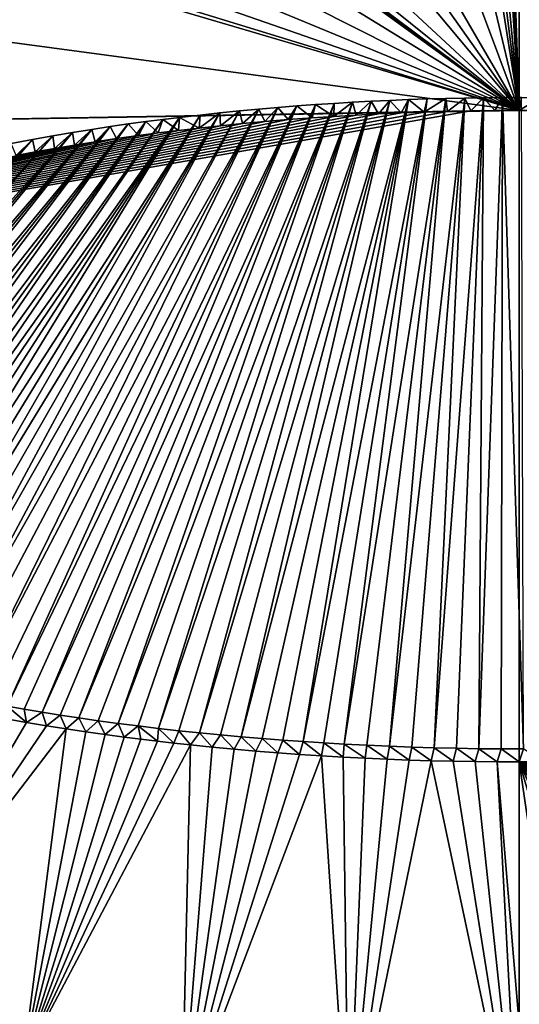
# Model space of a CAD drawing. Header units: metres. Extents: x -24 to 24, y -256 to 25.
# Tile 148 of 256: x -1.16 to 0, y -189.11 to -186.83. Entities that reach past the tile are written whole.
import ezdxf

# ---------------------------------------------------------------- set-up
doc = ezdxf.new("R2010")
doc.units = ezdxf.units.M
doc.layers.add('solid_DOMO_KURZ_SW0002', color=7, linetype='CONTINUOUS')

msp = doc.modelspace()

# ---------------------------------------------------------------- linework, layer by layer
at = {"layer": 'solid_DOMO_KURZ_SW0002'}
for points in [[(-1.531003, -206.521072, 135.927597), (-2.009022, -117.392387, 107.871414), (0.000003, -117.423912, 107.771416)], [(0.000003, -205.835144, 135.647369), (0.000003, -117.614655, 107.831558), (2.008279, -117.39241, 107.871338)], [(0.000004, -206.486847, 135.852844), (0.000003, -205.835144, 135.647369), (2.008279, -117.39241, 107.871338)], [(1.532036, -206.521057, 135.927673), (0.000004, -206.486847, 135.852844), (2.008279, -117.39241, 107.871338)], [(-1.531003, -206.521072, 135.927597), (0.000003, -117.423912, 107.771416), (0.000003, -117.614655, 107.831558)], [(-1.531003, -206.521072, 135.927597), (0.000003, -117.614655, 107.831558), (0.000003, -205.835144, 135.647369)], [(-0.07154, -184.952148, 162.129074), (0.000446, -187.042923, 162.785919), (0.00045, -186.49585, 162.625641)], [(-0.07154, -184.952148, 162.129074), (-0.069898, -184.994537, 162.1436), (0.000446, -187.042923, 162.785919)], [(-0.069898, -184.994537, 162.1436), (-0.076027, -185.035507, 162.157578), (0.000446, -187.042923, 162.785919)], [(-0.076027, -185.035507, 162.157578), (-0.0707, -185.718536, 162.383835), (0.000446, -187.042923, 162.785919)], [(-0.0707, -185.718536, 162.383835), (-0.070471, -185.761826, 162.397736), (0.000446, -187.042923, 162.785919)], [(-0.070471, -185.761826, 162.397736), (-0.077934, -185.802536, 162.410751), (0.000446, -187.042923, 162.785919)], [(-0.077934, -185.802536, 162.410751), (-0.110885, -185.872574, 162.432983), (0.000446, -187.042923, 162.785919)], [(-0.110885, -185.872574, 162.432983), (-0.070997, -186.47966, 162.620728), (0.000446, -187.042923, 162.785919)], [(-0.070997, -186.47966, 162.620728), (-0.076152, -186.560074, 162.644821), (0.000446, -187.042923, 162.785919)], [(0.00045, -186.49585, 162.625641), (0.000446, -187.042923, 162.785919), (0.052167, -187.04303, 162.785904)], [(-0.710553, -186.52858, 162.629272), (-0.727353, -186.596024, 162.649109), (0.000446, -187.042923, 162.785919)], [(-0.710553, -186.52858, 162.629272), (0.000446, -187.042923, 162.785919), (-0.487156, -186.684006, 162.678802)], [(-0.076152, -186.560074, 162.644821), (-0.100533, -186.620926, 162.662888), (0.000446, -187.042923, 162.785919)], [(-0.727353, -186.596024, 162.649109), (-0.764176, -186.656921, 162.666504), (0.000446, -187.042923, 162.785919)], [(-0.100533, -186.620926, 162.662888), (-0.138498, -186.67067, 162.677521), (0.000446, -187.042923, 162.785919)], [(-0.764176, -186.656921, 162.666504), (-0.81697, -186.70459, 162.679565), (0.000446, -187.042923, 162.785919)], [(-0.138498, -186.67067, 162.677521), (-0.192021, -186.711624, 162.689392), (0.000446, -187.042923, 162.785919)], [(-0.431284, -186.720428, 162.69017), (-0.487156, -186.684006, 162.678802), (0.000446, -187.042923, 162.785919)], [(-2.51656, -186.70517, 162.609283), (-2.543985, -187.085999, 162.718048), (0.000446, -187.042923, 162.785919)], [(-1.030598, -186.738953, 162.684784), (-2.51656, -186.70517, 162.609283), (0.000446, -187.042923, 162.785919)], [(-0.81697, -186.70459, 162.679565), (-0.881979, -186.735977, 162.687424), (0.000446, -187.042923, 162.785919)], [(-0.377173, -186.739105, 162.696198), (-0.431284, -186.720428, 162.69017), (0.000446, -187.042923, 162.785919)], [(-0.192021, -186.711624, 162.689392), (-0.223339, -186.726761, 162.693695), (0.000446, -187.042923, 162.785919)], [(-1.030598, -186.738953, 162.684784), (0.000446, -187.042923, 162.785919), (-0.959553, -186.748337, 162.689285)], [(-0.881979, -186.735977, 162.687424), (-0.959553, -186.748337, 162.689285), (0.000446, -187.042923, 162.785919)], [(-0.377173, -186.739105, 162.696198), (0.000446, -187.042923, 162.785919), (-0.319552, -186.745422, 162.698547)], [(-0.255564, -186.737289, 162.696609), (-0.319552, -186.745422, 162.698547), (0.000446, -187.042923, 162.785919)], [(-0.223339, -186.726761, 162.693695), (-0.255564, -186.737289, 162.696609), (0.000446, -187.042923, 162.785919)], [(-0.643416, -188.494064, 163.270294), (-0.256199, -187.017838, 162.881973), (-0.299392, -187.019608, 162.882187)], [(-0.643416, -188.494064, 163.270294), (-0.595145, -188.498093, 163.272003), (-0.256199, -187.017838, 162.881973)], [(-0.595145, -188.498093, 163.272003), (-0.54742, -188.501785, 163.273575), (-0.256199, -187.017838, 162.881973)], [(-0.54742, -188.501785, 163.273575), (-0.499917, -188.505142, 163.275009), (-0.256199, -187.017838, 162.881973)], [(-0.499917, -188.505142, 163.275009), (-0.212893, -187.016342, 162.88179), (-0.256199, -187.017838, 162.881973)], [(-0.499917, -188.505142, 163.275009), (-0.452574, -188.508179, 163.276306), (-0.212893, -187.016342, 162.88179)], [(-0.452574, -188.508179, 163.276306), (-0.40543, -188.51091, 163.277466), (-0.212893, -187.016342, 162.88179)], [(-0.40543, -188.51091, 163.277466), (-0.169414, -187.015106, 162.881638), (-0.212893, -187.016342, 162.88179)], [(-0.40543, -188.51091, 163.277466), (-0.35268, -188.51358, 163.27861), (-0.169414, -187.015106, 162.881638)], [(-0.35268, -188.51358, 163.27861), (-0.300291, -188.515869, 163.279587), (-0.169414, -187.015106, 162.881638)], [(-0.300291, -188.515869, 163.279587), (-0.125845, -187.01413, 162.881516), (-0.169414, -187.015106, 162.881638)], [(-0.300291, -188.515869, 163.279587), (-0.248248, -188.517792, 163.280396), (-0.125845, -187.01413, 162.881516)], [(-0.256199, -187.017838, 162.881973), (-0.273461, -187.048599, 162.786652), (-0.299392, -187.019608, 162.882187)], [(-0.256199, -187.017838, 162.881973), (-0.220235, -187.046646, 162.786407), (-0.273461, -187.048599, 162.786652)], [(-0.212893, -187.016342, 162.88179), (-0.220235, -187.046646, 162.786407), (-0.256199, -187.017838, 162.881973)], [(-0.248248, -188.517792, 163.280396), (-0.196433, -188.519348, 163.281067), (-0.125845, -187.01413, 162.881516)], [(-0.169414, -187.015106, 162.881638), (-0.166229, -187.045105, 162.786224), (-0.220235, -187.046646, 162.786407)], [(-0.169414, -187.015106, 162.881638), (-0.220235, -187.046646, 162.786407), (-0.212893, -187.016342, 162.88179)], [(-0.196433, -188.519348, 163.281067), (-0.082112, -187.013428, 162.881424), (-0.125845, -187.01413, 162.881516)], [(-0.196433, -188.519348, 163.281067), (-0.144722, -188.520569, 163.28157), (-0.082112, -187.013428, 162.881424)], [(-0.125845, -187.01413, 162.881516), (-0.166229, -187.045105, 162.786224), (-0.169414, -187.015106, 162.881638)], [(-0.125845, -187.01413, 162.881516), (-0.111446, -187.043945, 162.786072), (-0.166229, -187.045105, 162.786224)], [(-0.144722, -188.520569, 163.28157), (-0.092996, -188.521439, 163.281921), (-0.082112, -187.013428, 162.881424)], [(-0.082112, -187.013428, 162.881424), (-0.111446, -187.043945, 162.786072), (-0.125845, -187.01413, 162.881516)], [(-0.082112, -187.013428, 162.881424), (-0.055886, -187.043213, 162.785965), (-0.111446, -187.043945, 162.786072)], [(-0.092996, -188.521439, 163.281921), (-0.038342, -187.013, 162.881363), (-0.082112, -187.013428, 162.881424)], [(-0.092996, -188.521439, 163.281921), (-0.041273, -188.521973, 163.282135), (-0.038342, -187.013, 162.881363)], [(-0.038342, -187.013, 162.881363), (-0.055886, -187.043213, 162.785965), (-0.082112, -187.013428, 162.881424)], [(-0.038342, -187.013, 162.881363), (0.000446, -187.042923, 162.785919), (-0.055886, -187.043213, 162.785965)], [(-0.041273, -188.521973, 163.282135), (0.010426, -188.522141, 163.282181), (-0.038342, -187.013, 162.881363)], [(0.0055, -187.012833, 162.881317), (0.000446, -187.042923, 162.785919), (-0.038342, -187.013, 162.881363)], [(0.010426, -188.522141, 163.282181), (0.0055, -187.012833, 162.881317), (-0.038342, -187.013, 162.881363)], [(0.049339, -187.012955, 162.881317), (0.000446, -187.042923, 162.785919), (0.0055, -187.012833, 162.881317)], [(0.049339, -187.012955, 162.881317), (0.052167, -187.04303, 162.785904), (0.000446, -187.042923, 162.785919)], [(-1.365169, -188.387268, 163.226089), (-0.602926, -187.03978, 162.884598), (-0.647557, -187.04393, 162.885086)], [(-1.365169, -188.387268, 163.226089), (-1.320188, -188.396835, 163.22995), (-0.602926, -187.03978, 162.884598)], [(-1.320188, -188.396835, 163.22995), (-1.273544, -188.406296, 163.233795), (-0.602926, -187.03978, 162.884598)], [(-1.273544, -188.406296, 163.233795), (-0.558826, -187.03598, 162.88414), (-0.602926, -187.03978, 162.884598)], [(-1.273544, -188.406296, 163.233795), (-1.225057, -188.415756, 163.237625), (-0.558826, -187.03598, 162.88414)], [(-1.225057, -188.415756, 163.237625), (-1.186111, -188.422913, 163.240555), (-0.558826, -187.03598, 162.88414)], [(-1.186111, -188.422913, 163.240555), (-0.515167, -187.032532, 162.883728), (-0.558826, -187.03598, 162.88414)], [(-1.186111, -188.422913, 163.240555), (-1.146117, -188.429886, 163.243423), (-0.515167, -187.032532, 162.883728)], [(-1.146117, -188.429886, 163.243423), (-1.105064, -188.436707, 163.246246), (-0.515167, -187.032532, 162.883728)], [(-1.105064, -188.436707, 163.246246), (-0.471797, -187.029373, 162.883347), (-0.515167, -187.032532, 162.883728)], [(-1.105064, -188.436707, 163.246246), (-1.062939, -188.443436, 163.249039), (-0.471797, -187.029373, 162.883347)], [(-1.062939, -188.443436, 163.249039), (-1.019674, -188.450119, 163.251801), (-0.471797, -187.029373, 162.883347)], [(-1.019674, -188.450119, 163.251801), (-0.428626, -187.02652, 162.883011), (-0.471797, -187.029373, 162.883347)], [(-1.019674, -188.450119, 163.251801), (-0.974952, -188.456604, 163.254486), (-0.428626, -187.02652, 162.883011)], [(-0.974952, -188.456604, 163.254486), (-0.929052, -188.462814, 163.257095), (-0.428626, -187.02652, 162.883011)], [(-0.929052, -188.462814, 163.257095), (-0.385551, -187.023941, 162.882706), (-0.428626, -187.02652, 162.883011)], [(-0.929052, -188.462814, 163.257095), (-0.882377, -188.46875, 163.259598), (-0.385551, -187.023941, 162.882706)], [(-0.882377, -188.46875, 163.259598), (-0.835324, -188.474396, 163.261978), (-0.385551, -187.023941, 162.882706)], [(-0.835324, -188.474396, 163.261978), (-0.342498, -187.021637, 162.882431), (-0.385551, -187.023941, 162.882706)], [(-0.835324, -188.474396, 163.261978), (-0.788166, -188.479797, 163.264236), (-0.342498, -187.021637, 162.882431)], [(-0.788166, -188.479797, 163.264236), (-0.740311, -188.484909, 163.266403), (-0.342498, -187.021637, 162.882431)], [(-0.740311, -188.484909, 163.266403), (-0.299392, -187.019608, 162.882187), (-0.342498, -187.021637, 162.882431)], [(-0.740311, -188.484909, 163.266403), (-0.691932, -188.48967, 163.268417), (-0.299392, -187.019608, 162.882187)], [(-0.691932, -188.48967, 163.268417), (-0.643416, -188.494064, 163.270294), (-0.299392, -187.019608, 162.882187)], [(-0.602926, -187.03978, 162.884598), (-0.64104, -187.073395, 162.789597), (-0.647557, -187.04393, 162.885086)], [(-0.602926, -187.03978, 162.884598), (-0.58873, -187.068619, 162.789017), (-0.64104, -187.073395, 162.789597)], [(-0.558826, -187.03598, 162.88414), (-0.58873, -187.068619, 162.789017), (-0.602926, -187.03978, 162.884598)], [(-0.558826, -187.03598, 162.88414), (-0.534741, -187.064133, 162.788498), (-0.58873, -187.068619, 162.789017)], [(-0.515167, -187.032532, 162.883728), (-0.534741, -187.064133, 162.788498), (-0.558826, -187.03598, 162.88414)], [(-0.515167, -187.032532, 162.883728), (-0.479269, -187.059982, 162.787994), (-0.534741, -187.064133, 162.788498)], [(-0.471797, -187.029373, 162.883347), (-0.479269, -187.059982, 162.787994), (-0.515167, -187.032532, 162.883728)], [(-0.471797, -187.029373, 162.883347), (-0.428908, -187.056625, 162.787598), (-0.479269, -187.059982, 162.787994)], [(-0.428626, -187.02652, 162.883011), (-0.428908, -187.056625, 162.787598), (-0.471797, -187.029373, 162.883347)], [(-0.385551, -187.023941, 162.882706), (-0.377732, -187.053589, 162.787247), (-0.428908, -187.056625, 162.787598)], [(-0.385551, -187.023941, 162.882706), (-0.428908, -187.056625, 162.787598), (-0.428626, -187.02652, 162.883011)], [(-0.342498, -187.021637, 162.882431), (-0.377732, -187.053589, 162.787247), (-0.385551, -187.023941, 162.882706)], [(-0.342498, -187.021637, 162.882431), (-0.325907, -187.050903, 162.786926), (-0.377732, -187.053589, 162.787247)], [(-0.299392, -187.019608, 162.882187), (-0.325907, -187.050903, 162.786926), (-0.342498, -187.021637, 162.882431)], [(-0.299392, -187.019608, 162.882187), (-0.273461, -187.048599, 162.786652), (-0.325907, -187.050903, 162.786926)], [(-0.055886, -187.043213, 162.785965), (0.000446, -187.042923, 162.785919), (-2.543985, -187.085999, 162.718048)], [(-0.111446, -187.043945, 162.786072), (-0.055886, -187.043213, 162.785965), (-2.543985, -187.085999, 162.718048)], [(-0.111446, -187.043945, 162.786072), (-2.543985, -187.085999, 162.718048), (-2.509469, -187.466309, 162.826645)], [(-0.166229, -187.045105, 162.786224), (-0.111446, -187.043945, 162.786072), (-2.509469, -187.466309, 162.826645)], [(-0.220235, -187.046646, 162.786407), (-0.166229, -187.045105, 162.786224), (-2.509469, -187.466309, 162.826645)], [(-0.273461, -187.048599, 162.786652), (-0.220235, -187.046646, 162.786407), (-2.509469, -187.466309, 162.826645)], [(-0.325907, -187.050903, 162.786926), (-0.273461, -187.048599, 162.786652), (-2.509469, -187.466309, 162.826645)], [(-0.377732, -187.053589, 162.787247), (-0.325907, -187.050903, 162.786926), (-2.509469, -187.466309, 162.826645)], [(-0.428908, -187.056625, 162.787598), (-0.377732, -187.053589, 162.787247), (-2.509469, -187.466309, 162.826645)], [(-0.479269, -187.059982, 162.787994), (-0.428908, -187.056625, 162.787598), (-2.509469, -187.466309, 162.826645)], [(-0.534741, -187.064133, 162.788498), (-0.479269, -187.059982, 162.787994), (-2.509469, -187.466309, 162.826645)], [(-1.705967, -188.295883, 163.190353), (-0.825021, -187.063629, 162.887482), (-0.864577, -187.068726, 162.888107)], [(-1.705967, -188.295883, 163.190353), (-1.673315, -188.30632, 163.194336), (-0.825021, -187.063629, 162.887482)], [(-1.673315, -188.30632, 163.194336), (-0.786353, -187.058884, 162.886902), (-0.825021, -187.063629, 162.887482)], [(-1.673315, -188.30632, 163.194336), (-1.639521, -188.31665, 163.198318), (-0.786353, -187.058884, 162.886902)], [(-1.639521, -188.31665, 163.198318), (-1.604468, -188.326935, 163.202286), (-0.786353, -187.058884, 162.886902)], [(-1.604468, -188.326935, 163.202286), (-1.568035, -188.33725, 163.206299), (-0.786353, -187.058884, 162.886902)], [(-1.568035, -188.33725, 163.206299), (-0.739121, -187.053452, 162.88623), (-0.786353, -187.058884, 162.886902)], [(-1.568035, -188.33725, 163.206299), (-1.530278, -188.347458, 163.210281), (-0.739121, -187.053452, 162.88623)], [(-1.530278, -188.347458, 163.210281), (-1.491219, -188.357513, 163.214249), (-0.739121, -187.053452, 162.88623)], [(-1.491219, -188.357513, 163.214249), (-0.692917, -187.048477, 162.885635), (-0.739121, -187.053452, 162.88623)], [(-1.491219, -188.357513, 163.214249), (-1.450727, -188.367493, 163.218201), (-0.692917, -187.048477, 162.885635)], [(-1.450727, -188.367493, 163.218201), (-1.408671, -188.377472, 163.222168), (-0.692917, -187.048477, 162.885635)], [(-1.408671, -188.377472, 163.222168), (-0.647557, -187.04393, 162.885086), (-0.692917, -187.048477, 162.885635)], [(-1.408671, -188.377472, 163.222168), (-1.365169, -188.387268, 163.226089), (-0.647557, -187.04393, 162.885086)], [(-0.825021, -187.063629, 162.887482), (-0.835883, -187.095078, 162.792221), (-0.864577, -187.068726, 162.888107)], [(-0.825021, -187.063629, 162.887482), (-0.78906, -187.089294, 162.791504), (-0.835883, -187.095078, 162.792221)], [(-0.786353, -187.058884, 162.886902), (-0.78906, -187.089294, 162.791504), (-0.825021, -187.063629, 162.887482)], [(-0.786353, -187.058884, 162.886902), (-0.741066, -187.083755, 162.790833), (-0.78906, -187.089294, 162.791504)], [(-0.739121, -187.053452, 162.88623), (-0.741066, -187.083755, 162.790833), (-0.786353, -187.058884, 162.886902)], [(-0.692917, -187.048477, 162.885635), (-0.691771, -187.078445, 162.790192), (-0.741066, -187.083755, 162.790833)], [(-0.692917, -187.048477, 162.885635), (-0.741066, -187.083755, 162.790833), (-0.739121, -187.053452, 162.88623)], [(-0.647557, -187.04393, 162.885086), (-0.691771, -187.078445, 162.790192), (-0.692917, -187.048477, 162.885635)], [(-0.647557, -187.04393, 162.885086), (-0.64104, -187.073395, 162.789597), (-0.691771, -187.078445, 162.790192)], [(-0.58873, -187.068619, 162.789017), (-0.534741, -187.064133, 162.788498), (-2.509469, -187.466309, 162.826645)], [(-0.64104, -187.073395, 162.789597), (-0.58873, -187.068619, 162.789017), (-2.509469, -187.466309, 162.826645)], [(-0.691771, -187.078445, 162.790192), (-0.64104, -187.073395, 162.789597), (-2.509469, -187.466309, 162.826645)], [(-0.741066, -187.083755, 162.790833), (-0.691771, -187.078445, 162.790192), (-2.509469, -187.466309, 162.826645)], [(-0.78906, -187.089294, 162.791504), (-0.741066, -187.083755, 162.790833), (-2.509469, -187.466309, 162.826645)], [(-1.950161, -188.201584, 163.155533), (-0.989791, -187.086716, 162.89035), (-1.034137, -187.093796, 162.891251)], [(-1.950161, -188.201584, 163.155533), (-1.923098, -188.213791, 163.159912), (-0.989791, -187.086716, 162.89035)], [(-1.923098, -188.213791, 163.159912), (-1.894728, -188.226028, 163.164352), (-0.989791, -187.086716, 162.89035)], [(-1.894728, -188.226028, 163.164352), (-0.946851, -187.080231, 162.889542), (-0.989791, -187.086716, 162.89035)], [(-1.894728, -188.226028, 163.164352), (-1.865099, -188.238235, 163.168823), (-0.946851, -187.080231, 162.889542)], [(-1.865099, -188.238235, 163.168823), (-1.834077, -188.250473, 163.173325), (-0.946851, -187.080231, 162.889542)], [(-1.834077, -188.250473, 163.173325), (-0.90514, -187.074249, 162.888794), (-0.946851, -187.080231, 162.889542)], [(-1.834077, -188.250473, 163.173325), (-1.801569, -188.262756, 163.177887), (-0.90514, -187.074249, 162.888794)], [(-1.801569, -188.262756, 163.177887), (-1.767673, -188.274963, 163.182449), (-0.90514, -187.074249, 162.888794)], [(-1.767673, -188.274963, 163.182449), (-0.864577, -187.068726, 162.888107), (-0.90514, -187.074249, 162.888794)], [(-1.767673, -188.274963, 163.182449), (-1.737425, -188.2854, 163.186386), (-0.864577, -187.068726, 162.888107)], [(-1.737425, -188.2854, 163.186386), (-1.705967, -188.295883, 163.190353), (-0.864577, -187.068726, 162.888107)], [(-0.989791, -187.086716, 162.89035), (-1.029463, -187.123123, 162.795715), (-1.034137, -187.093796, 162.891251)], [(-0.989791, -187.086716, 162.89035), (-0.981677, -187.11557, 162.794754), (-1.029463, -187.123123, 162.795715)], [(-0.946851, -187.080231, 162.889542), (-0.981677, -187.11557, 162.794754), (-0.989791, -187.086716, 162.89035)], [(-0.946851, -187.080231, 162.889542), (-0.932446, -187.108215, 162.793839), (-0.981677, -187.11557, 162.794754)], [(-0.90514, -187.074249, 162.888794), (-0.932446, -187.108215, 162.793839), (-0.946851, -187.080231, 162.889542)], [(-0.90514, -187.074249, 162.888794), (-0.881644, -187.101105, 162.792953), (-0.932446, -187.108215, 162.793839)], [(-0.864577, -187.068726, 162.888107), (-0.881644, -187.101105, 162.792953), (-0.90514, -187.074249, 162.888794)], [(-0.864577, -187.068726, 162.888107), (-0.835883, -187.095078, 162.792221), (-0.881644, -187.101105, 162.792953)], [(-0.835883, -187.095078, 162.792221), (-0.78906, -187.089294, 162.791504), (-2.509469, -187.466309, 162.826645)], [(-0.881644, -187.101105, 162.792953), (-0.835883, -187.095078, 162.792221), (-2.509469, -187.466309, 162.826645)], [(-0.932446, -187.108215, 162.793839), (-0.881644, -187.101105, 162.792953), (-2.509469, -187.466309, 162.826645)], [(-0.981677, -187.11557, 162.794754), (-0.932446, -187.108215, 162.793839), (-2.509469, -187.466309, 162.826645)], [(-2.03754, -188.158096, 163.140152), (-1.079949, -187.101486, 162.892242), (-1.127436, -187.10994, 162.893341)], [(-2.03754, -188.158096, 163.140152), (-2.010088, -188.172516, 163.145203), (-1.079949, -187.101486, 162.892242)], [(-2.010088, -188.172516, 163.145203), (-1.034137, -187.093796, 162.891251), (-1.079949, -187.101486, 162.892242)], [(-2.010088, -188.172516, 163.145203), (-1.980951, -188.187042, 163.15033), (-1.034137, -187.093796, 162.891251)], [(-1.980951, -188.187042, 163.15033), (-1.950161, -188.201584, 163.155533), (-1.034137, -187.093796, 162.891251)], [(-1.079949, -187.101486, 162.892242), (-1.121104, -187.13887, 162.797745), (-1.127436, -187.10994, 162.893341)], [(-1.079949, -187.101486, 162.892242), (-1.07593, -187.130905, 162.796707), (-1.121104, -187.13887, 162.797745)], [(-1.034137, -187.093796, 162.891251), (-1.07593, -187.130905, 162.796707), (-1.079949, -187.101486, 162.892242)], [(-1.034137, -187.093796, 162.891251), (-1.029463, -187.123123, 162.795715), (-1.07593, -187.130905, 162.796707)], [(-1.029463, -187.123123, 162.795715), (-0.981677, -187.11557, 162.794754), (-2.509469, -187.466309, 162.826645)], [(-1.07593, -187.130905, 162.796707), (-1.029463, -187.123123, 162.795715), (-2.509469, -187.466309, 162.826645)], [(-1.121104, -187.13887, 162.797745), (-1.07593, -187.130905, 162.796707), (-2.509469, -187.466309, 162.826645)], [(-2.087744, -188.129547, 163.13031), (-1.127436, -187.10994, 162.893341), (-1.176657, -187.119125, 162.894547)], [(-2.087744, -188.129547, 163.13031), (-2.063375, -188.143784, 163.135193), (-1.127436, -187.10994, 162.893341)], [(-2.063375, -188.143784, 163.135193), (-2.03754, -188.158096, 163.140152), (-1.127436, -187.10994, 162.893341)], [(-1.127436, -187.10994, 162.893341), (-1.164853, -187.146988, 162.798798), (-1.176657, -187.119125, 162.894547)], [(-1.127436, -187.10994, 162.893341), (-1.121104, -187.13887, 162.797745), (-1.164853, -187.146988, 162.798798)], [(-1.164853, -187.146988, 162.798798), (-1.121104, -187.13887, 162.797745), (-2.509469, -187.466309, 162.826645)], [(-1.186111, -188.422913, 163.240555), (-1.188357, -188.452606, 163.144791), (-1.141378, -188.460861, 163.148178)], [(-1.186111, -188.422913, 163.240555), (-1.141378, -188.460861, 163.148178), (-1.146117, -188.429886, 163.243423)], [(-1.146117, -188.429886, 163.243423), (-1.141378, -188.460861, 163.148178), (-1.105064, -188.436707, 163.246246)], [(-1.141378, -188.460861, 163.148178), (-1.188357, -188.452606, 163.144791), (-1.487823, -189.048706, 163.278366)], [(-1.105064, -188.436707, 163.246246), (-1.141378, -188.460861, 163.148178), (-1.094896, -188.468582, 163.151367)], [(-1.105064, -188.436707, 163.246246), (-1.094896, -188.468582, 163.151367), (-1.062939, -188.443436, 163.249039)], [(-1.062939, -188.443436, 163.249039), (-1.094896, -188.468582, 163.151367), (-1.04895, -188.4758, 163.154358)], [(-1.062939, -188.443436, 163.249039), (-1.04895, -188.4758, 163.154358), (-1.019674, -188.450119, 163.251801)], [(-1.019674, -188.450119, 163.251801), (-1.04895, -188.4758, 163.154358), (-1.003596, -188.482559, 163.157181)], [(-1.019674, -188.450119, 163.251801), (-1.003596, -188.482559, 163.157181), (-0.974952, -188.456604, 163.254486)], [(0.000429, -188.552277, 163.186615), (2.846411, -188.680328, 163.11763), (3.085901, -188.439026, 163.04068)], [(0.053865, -188.55217, 163.186554), (0.000429, -188.552277, 163.186615), (3.085901, -188.439026, 163.04068)], [(-1.094896, -188.468582, 163.151367), (-1.141378, -188.460861, 163.148178), (-1.487823, -189.048706, 163.278366)], [(-1.04895, -188.4758, 163.154358), (-1.094896, -188.468582, 163.151367), (-1.487823, -189.048706, 163.278366)], [(-1.04895, -188.4758, 163.154358), (-1.487823, -189.048706, 163.278366), (-1.148671, -189.247162, 163.334976)], [(-1.003596, -188.482559, 163.157181), (-1.04895, -188.4758, 163.154358), (-1.148671, -189.247162, 163.334976)], [(-0.974952, -188.456604, 163.254486), (-1.003596, -188.482559, 163.157181), (-0.958843, -188.488876, 163.159821)], [(-0.974952, -188.456604, 163.254486), (-0.958843, -188.488876, 163.159821), (-0.929052, -188.462814, 163.257095)], [(-0.929052, -188.462814, 163.257095), (-0.958843, -188.488876, 163.159821), (-0.914514, -188.494797, 163.162292)], [(-0.929052, -188.462814, 163.257095), (-0.914514, -188.494797, 163.162292), (-0.882377, -188.46875, 163.259598)], [(-0.882377, -188.46875, 163.259598), (-0.914514, -188.494797, 163.162292), (-0.875924, -188.499695, 163.164352)], [(-0.882377, -188.46875, 163.259598), (-0.875924, -188.499695, 163.164352), (-0.837545, -188.504303, 163.16629)], [(-0.882377, -188.46875, 163.259598), (-0.837545, -188.504303, 163.16629), (-0.835324, -188.474396, 163.261978)], [(-0.835324, -188.474396, 163.261978), (-0.837545, -188.504303, 163.16629), (-0.799382, -188.508652, 163.168137)], [(-0.835324, -188.474396, 163.261978), (-0.799382, -188.508652, 163.168137), (-0.788166, -188.479797, 163.264236)], [(-0.958843, -188.488876, 163.159821), (-1.003596, -188.482559, 163.157181), (-1.148671, -189.247162, 163.334976)], [(-0.914514, -188.494797, 163.162292), (-0.958843, -188.488876, 163.159821), (-1.148671, -189.247162, 163.334976)], [(-0.875924, -188.499695, 163.164352), (-0.914514, -188.494797, 163.162292), (-1.148671, -189.247162, 163.334976)], [(-0.837545, -188.504303, 163.16629), (-0.875924, -188.499695, 163.164352), (-1.148671, -189.247162, 163.334976)], [(-0.788166, -188.479797, 163.264236), (-0.799382, -188.508652, 163.168137), (-0.76134, -188.512772, 163.169876)], [(-0.788166, -188.479797, 163.264236), (-0.76134, -188.512772, 163.169876), (-0.740311, -188.484909, 163.266403)], [(-0.740311, -188.484909, 163.266403), (-0.76134, -188.512772, 163.169876), (-0.710667, -188.517929, 163.172058)], [(-0.740311, -188.484909, 163.266403), (-0.710667, -188.517929, 163.172058), (-0.691932, -188.48967, 163.268417)], [(-0.691932, -188.48967, 163.268417), (-0.710667, -188.517929, 163.172058), (-0.660068, -188.522675, 163.174072)], [(-0.691932, -188.48967, 163.268417), (-0.660068, -188.522675, 163.174072), (-0.643416, -188.494064, 163.270294)], [(-0.643416, -188.494064, 163.270294), (-0.660068, -188.522675, 163.174072), (-0.609529, -188.527039, 163.175934)], [(-0.643416, -188.494064, 163.270294), (-0.609529, -188.527039, 163.175934), (-0.595145, -188.498093, 163.272003)], [(-0.595145, -188.498093, 163.272003), (-0.609529, -188.527039, 163.175934), (-0.558997, -188.531052, 163.177643)], [(-0.595145, -188.498093, 163.272003), (-0.558997, -188.531052, 163.177643), (-0.54742, -188.501785, 163.273575)], [(-0.799382, -188.508652, 163.168137), (-0.837545, -188.504303, 163.16629), (-1.148671, -189.247162, 163.334976)], [(-0.76134, -188.512772, 163.169876), (-0.799382, -188.508652, 163.168137), (-1.148671, -189.247162, 163.334976)], [(-0.76134, -188.512772, 163.169876), (-1.148671, -189.247162, 163.334976), (-0.781545, -189.392471, 163.376419)], [(-0.710667, -188.517929, 163.172058), (-0.76134, -188.512772, 163.169876), (-0.781545, -189.392471, 163.376419)], [(-0.660068, -188.522675, 163.174072), (-0.710667, -188.517929, 163.172058), (-0.781545, -189.392471, 163.376419)], [(-0.609529, -188.527039, 163.175934), (-0.660068, -188.522675, 163.174072), (-0.781545, -189.392471, 163.376419)], [(-0.54742, -188.501785, 163.273575), (-0.558997, -188.531052, 163.177643), (-0.508413, -188.534698, 163.179184)], [(-0.54742, -188.501785, 163.273575), (-0.508413, -188.534698, 163.179184), (-0.499917, -188.505142, 163.275009)], [(-0.499917, -188.505142, 163.275009), (-0.508413, -188.534698, 163.179184), (-0.457817, -188.537979, 163.180588)], [(-0.499917, -188.505142, 163.275009), (-0.457817, -188.537979, 163.180588), (-0.452574, -188.508179, 163.276306)], [(-0.452574, -188.508179, 163.276306), (-0.457817, -188.537979, 163.180588), (-0.407195, -188.540939, 163.181854)], [(-0.452574, -188.508179, 163.276306), (-0.407195, -188.540939, 163.181854), (-0.40543, -188.51091, 163.277466)], [(-0.40543, -188.51091, 163.277466), (-0.407195, -188.540939, 163.181854), (-0.356457, -188.543533, 163.182953)], [(-0.40543, -188.51091, 163.277466), (-0.356457, -188.543533, 163.182953), (-0.35268, -188.51358, 163.27861)], [(-0.35268, -188.51358, 163.27861), (-0.356457, -188.543533, 163.182953), (-0.30569, -188.545792, 163.183914)], [(-0.35268, -188.51358, 163.27861), (-0.30569, -188.545792, 163.183914), (-0.300291, -188.515869, 163.279587)], [(-0.300291, -188.515869, 163.279587), (-0.30569, -188.545792, 163.183914), (-0.254891, -188.547714, 163.184738)], [(-0.300291, -188.515869, 163.279587), (-0.254891, -188.547714, 163.184738), (-0.248248, -188.517792, 163.280396)], [(-0.248248, -188.517792, 163.280396), (-0.254891, -188.547714, 163.184738), (-0.203953, -188.549301, 163.18541)], [(-0.248248, -188.517792, 163.280396), (-0.203953, -188.549301, 163.18541), (-0.196433, -188.519348, 163.281067)], [(-0.196433, -188.519348, 163.281067), (-0.203953, -188.549301, 163.18541), (-0.152987, -188.550537, 163.185928)], [(-0.196433, -188.519348, 163.281067), (-0.152987, -188.550537, 163.185928), (-0.144722, -188.520569, 163.28157)], [(-0.144722, -188.520569, 163.28157), (-0.152987, -188.550537, 163.185928), (-0.102014, -188.551468, 163.18631)], [(-0.144722, -188.520569, 163.28157), (-0.102014, -188.551468, 163.18631), (-0.092996, -188.521439, 163.281921)], [(-0.092996, -188.521439, 163.281921), (-0.102014, -188.551468, 163.18631), (-0.050899, -188.552048, 163.186539)], [(-0.092996, -188.521439, 163.281921), (-0.050899, -188.552048, 163.186539), (-0.041273, -188.521973, 163.282135)], [(-0.041273, -188.521973, 163.282135), (-0.050899, -188.552048, 163.186539), (0.000429, -188.552277, 163.186615)], [(-0.041273, -188.521973, 163.282135), (0.000429, -188.552277, 163.186615), (0.010426, -188.522141, 163.282181)], [(0.010426, -188.522141, 163.282181), (0.000429, -188.552277, 163.186615), (0.053865, -188.55217, 163.186554)], [(-0.558997, -188.531052, 163.177643), (-0.609529, -188.527039, 163.175934), (-0.781545, -189.392471, 163.376419)], [(-0.508413, -188.534698, 163.179184), (-0.558997, -188.531052, 163.177643), (-0.781545, -189.392471, 163.376419)], [(-0.457817, -188.537979, 163.180588), (-0.508413, -188.534698, 163.179184), (-0.781545, -189.392471, 163.376419)], [(-0.457817, -188.537979, 163.180588), (-0.781545, -189.392471, 163.376419), (-0.395383, -189.48111, 163.401672)], [(-0.407195, -188.540939, 163.181854), (-0.457817, -188.537979, 163.180588), (-0.395383, -189.48111, 163.401672)], [(-0.356457, -188.543533, 163.182953), (-0.407195, -188.540939, 163.181854), (-0.395383, -189.48111, 163.401672)], [(-0.30569, -188.545792, 163.183914), (-0.356457, -188.543533, 163.182953), (-0.395383, -189.48111, 163.401672)], [(-0.254891, -188.547714, 163.184738), (-0.30569, -188.545792, 163.183914), (-0.395383, -189.48111, 163.401672)], [(-0.203953, -188.549301, 163.18541), (-0.254891, -188.547714, 163.184738), (-0.395383, -189.48111, 163.401672)], [(-0.203953, -188.549301, 163.18541), (-0.395383, -189.48111, 163.401672), (0.000414, -189.51091, 163.41011)], [(-0.152987, -188.550537, 163.185928), (-0.203953, -188.549301, 163.18541), (0.000414, -189.51091, 163.41011)], [(-0.102014, -188.551468, 163.18631), (-0.152987, -188.550537, 163.185928), (0.000414, -189.51091, 163.41011)], [(-0.050899, -188.552048, 163.186539), (-0.102014, -188.551468, 163.18631), (0.000414, -189.51091, 163.41011)], [(-0.050899, -188.552048, 163.186539), (0.00042, -189.1604, 163.331161), (0.000429, -188.552277, 163.186615)], [(-0.050899, -188.552048, 163.186539), (0.000414, -189.51091, 163.41011), (0.00042, -189.1604, 163.331161)], [(0.00042, -189.1604, 163.331161), (0.1787, -189.767014, 163.465393), (0.000429, -188.552277, 163.186615)], [(0.000429, -188.552277, 163.186615), (0.1787, -189.767014, 163.465393), (0.354979, -189.756165, 163.461899)], [(0.000429, -188.552277, 163.186615), (0.354979, -189.756165, 163.461899), (0.529533, -189.738281, 163.456146)], [(0.000429, -188.552277, 163.186615), (0.529533, -189.738281, 163.456146), (0.701741, -189.713562, 163.448196)], [(0.000429, -188.552277, 163.186615), (0.701741, -189.713562, 163.448196), (0.926401, -189.670624, 163.434418)], [(0.000429, -188.552277, 163.186615), (0.926401, -189.670624, 163.434418), (1.14649, -189.616348, 163.416992)], [(0.000429, -188.552277, 163.186615), (1.14649, -189.616348, 163.416992), (1.364861, -189.549988, 163.395706)], [(0.000429, -188.552277, 163.186615), (1.364861, -189.549988, 163.395706), (1.688892, -189.426849, 163.356262)], [(0.000429, -188.552277, 163.186615), (1.688892, -189.426849, 163.356262), (2.003637, -189.276413, 163.30809)], [(0.000429, -188.552277, 163.186615), (2.003637, -189.276413, 163.30809), (2.30336, -189.100571, 163.251862)], [(0.000429, -188.552277, 163.186615), (2.30336, -189.100571, 163.251862), (2.58494, -188.901382, 163.188202)], [(0.000429, -188.552277, 163.186615), (2.58494, -188.901382, 163.188202), (2.846411, -188.680328, 163.11763)], [(-1.487823, -189.048706, 163.278366), (-1.399203, -189.537933, 163.392303), (-1.148671, -189.247162, 163.334976)]]:
    msp.add_3dface(points, dxfattribs=at)

doc.saveas('drawing.dxf')
